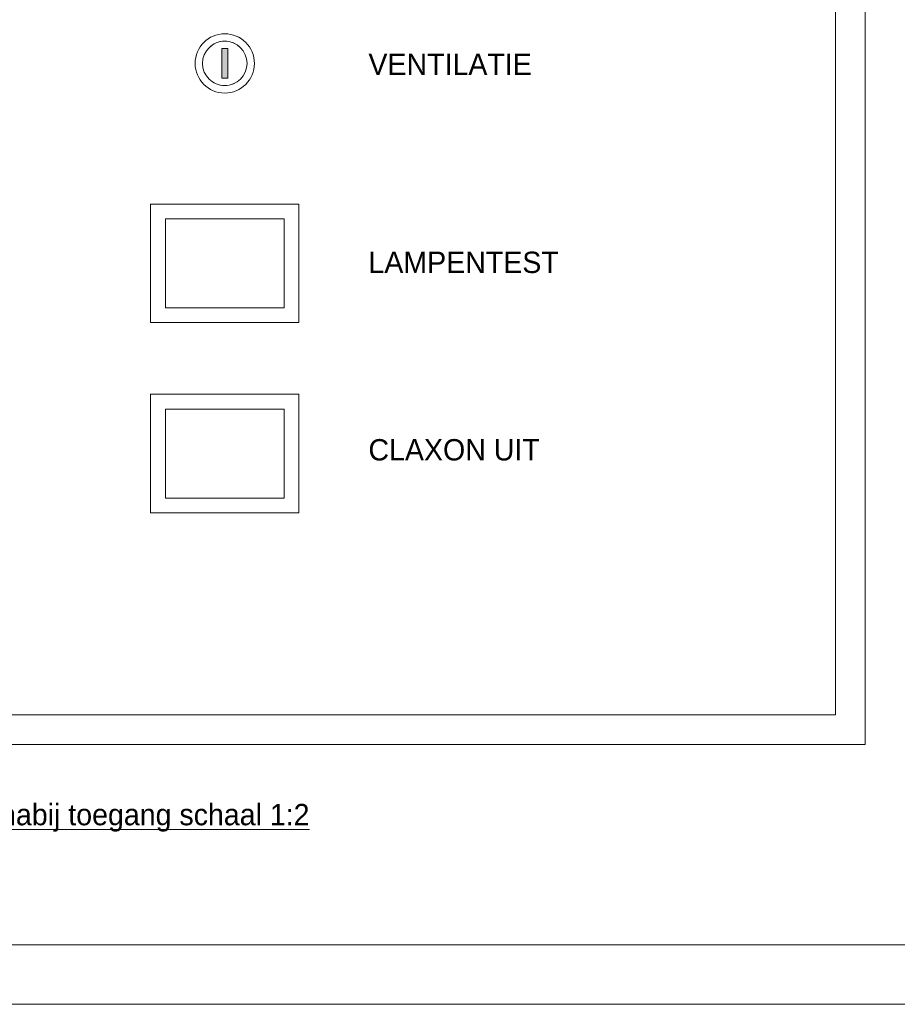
# Model space of a CAD drawing. Header units: millimetres. Extents: x -10 to 169, y 0 to 119.
# Tile 11 of 19: x 90 to 120, y 0 to 33. Entities that reach past the tile are written whole.
import ezdxf

# ---------------------------------------------------------------- set-up
doc = ezdxf.new("R2010")
doc.units = ezdxf.units.MM
for name, color, linetype in [('31', 7, 'Continuous'), ('KADER', 7, 'Continuous'), ('SYMBOLEN', 7, 'Continuous')]:
    doc.layers.add(name, color=color, linetype=linetype)
doc.styles.add('dgn001', font='dgn001.shx')

# ---------------------------------------------------------------- blocks, each defined once
blk = doc.blocks.new('AnonymousCell97')
at = {"layer": 'SYMBOLEN', "color": 1, "linetype": 'Continuous', "lineweight": 0, "flags": 128}
for points in [[(-2.5, -2), (2.5, -2), (2.5, 2), (-2.5, 2), (-2.5, -2)], [(-2, -1.5), (2, -1.5), (2, 1.5), (-2, 1.5), (-2, -1.5)]]:
    blk.add_lwpolyline(points, dxfattribs=at)
blk = doc.blocks.new('AnonymousCell98')
at = {"layer": 'SYMBOLEN', "color": 1, "linetype": 'Continuous', "lineweight": 0, "flags": 128}
for points in [[(-2.5, -2), (2.5, -2), (2.5, 2), (-2.5, 2), (-2.5, -2)], [(-2, -1.5), (2, -1.5), (2, 1.5), (-2, 1.5), (-2, -1.5)]]:
    blk.add_lwpolyline(points, dxfattribs=at)
blk = doc.blocks.new('A1')
at = {"layer": 'KADER', "color": 1, "linetype": 'Continuous', "lineweight": 0}
blk.add_line((0, 0), (168.528, 0), dxfattribs=at)
at = {"layer": 'KADER', "color": 5, "linetype": 'Continuous', "lineweight": 0, "flags": 128}
blk.add_lwpolyline([(2.004, 2.004), (166.525, 2.004), (166.525, 117.028), (2.004, 117.028), (2.004, 2.004)], dxfattribs=at)
blk = doc.blocks.new('AnonymousCell142')
at = {"color": 1, "linetype": 'Continuous', "lineweight": 0}
blk.add_blockref('A1', (-84.264, -59.516), dxfattribs=at)

msp = doc.modelspace()

# ---------------------------------------------------------------- hatches: boundary and pattern name
at = {"layer": 'SYMBOLEN'}
msp.add_hatch(color=1, dxfattribs=at).paths.add_polyline_path([(96.72, 31.242), (96.92, 31.242), (96.92, 32.242), (96.72, 32.242)])

# ---------------------------------------------------------------- linework, layer by layer
at = {"layer": '31', "color": 1, "linetype": 'Continuous', "lineweight": 0, "flags": 128}
for points in [[(96.29, 32.272, -0.414214), (97.35, 32.272)], [(97.35, 31.212, -0.414214), (96.29, 31.212)]]:
    msp.add_lwpolyline(points, format="xyb", dxfattribs=at)
at = {"layer": '31', "color": 1, "linetype": 'Continuous', "lineweight": 0}
msp.add_circle((96.82, 31.742), 0.75, dxfattribs=at)
at = {"layer": 'SYMBOLEN', "color": 1, "linetype": 'Continuous', "lineweight": 0, "flags": 128}
for points in [[(62.081, 56.83), (118.422, 56.83), (118.422, 8.761), (62.081, 8.761), (62.081, 56.83)], [(63.081, 55.83), (117.422, 55.83), (117.422, 9.761), (63.081, 9.761), (63.081, 55.83)], [(96.72, 31.242), (96.92, 31.242), (96.92, 32.242), (96.72, 32.242), (96.72, 31.242)]]:
    msp.add_lwpolyline(points, dxfattribs=at)
at = {"layer": 'SYMBOLEN', "color": 1, "linetype": 'Continuous', "lineweight": 0}
msp.add_circle((96.82, 31.742), 1, dxfattribs=at)

# ---------------------------------------------------------------- block references
at = {"color": 1, "linetype": 'Continuous', "lineweight": 0}
for name, p in [('AnonymousCell142', (84.264, 59.516)), ('AnonymousCell97', (96.82, 24.998)), ('AnonymousCell98', (96.82, 18.578))]:
    msp.add_blockref(name, p, dxfattribs=at)

# ---------------------------------------------------------------- texts
at = {"layer": 'SYMBOLEN', "color": 1, "linetype": 'Continuous', "lineweight": 0, "style": 'dgn001'}
for s, p in [('VENTILATIE', (101.666, 31.352)), ('LAMPENTEST', (101.666, 24.671)), ('CLAXON UIT', (101.666, 18.347)), ('%%uFIG.4 SCHADUW PANEEL "NP" nabij toegang schaal 1:2%%u', (74.968, 6.04))]:
    msp.add_text(s, height=0.72, dxfattribs=at).set_placement(p)

doc.saveas('drawing.dxf')
